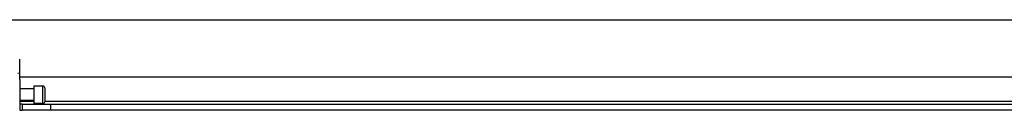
# Model space of a CAD drawing. Header units: inches. Extents: x 20 to 683, y 61 to 320.
# Tile 143 of 256: x 118.954 to 129.64, y 180.776 to 181.759. Entities that reach past the tile are written whole.
import ezdxf

# ---------------------------------------------------------------- set-up
doc = ezdxf.new("R2010")
doc.units = ezdxf.units.IN
doc.header["$MEASUREMENT"] = 0
doc.layers.add('Visible Edges(ANSI)', color=7, linetype='Continuous', lineweight=25)
doc.layers.add('Visible Tangent Edges(ANSI)', color=7, linetype='Continuous', lineweight=25)

msp = doc.modelspace()

# ---------------------------------------------------------------- linework, layer by layer
at = {"layer": 'Visible Edges(ANSI)'}
for p, q in [((93.281, 181.759), (163.217, 181.759)), ((118.954, 181.184), (118.954, 181.332)), ((118.954, 181.111), (118.954, 181.184)), ((137.545, 181.134), (118.954, 181.134)), ((118.954, 181.111), (118.954, 180.776)), ((119.107, 181.039), (119.107, 180.848)), ((119.206, 181.039), (119.107, 181.039)), ((119.107, 181.007), (118.954, 181.007)), ((119.225, 181.02), (119.225, 180.868)), ((119.107, 180.881), (118.954, 180.881)), ((118.98, 180.844), (118.954, 180.844)), ((118.98, 180.844), (119.292, 180.844)), ((118.98, 180.844), (118.98, 180.776)), ((119.206, 180.848), (119.107, 180.848)), ((119.292, 180.844), (137.207, 180.844)), ((118.954, 180.776), (118.98, 180.776)), ((119.292, 180.776), (118.98, 180.776)), ((137.207, 180.776), (119.292, 180.776))]:
    msp.add_line(p, q, dxfattribs=at)
for centre, start, end in [((119.206, 181.02), 0, 90), ((119.206, 180.868), 270, 0)]:
    msp.add_arc(centre, 0.0197, start, end, dxfattribs=at)
at = {"layer": 'Visible Tangent Edges(ANSI)'}
for p, q in [((119.206, 180.848), (119.206, 181.039)), ((118.954, 180.875), (119.107, 180.875)), ((119.225, 180.875), (137.273, 180.875)), ((119.292, 180.776), (119.292, 180.844))]:
    msp.add_line(p, q, dxfattribs=at)
msp.add_ellipse((118.934, 181.184), major_axis=(0.0197, 0), ratio=0.225879, start_param=4.712389, end_param=6.283185, dxfattribs=at)

doc.saveas('drawing.dxf')
